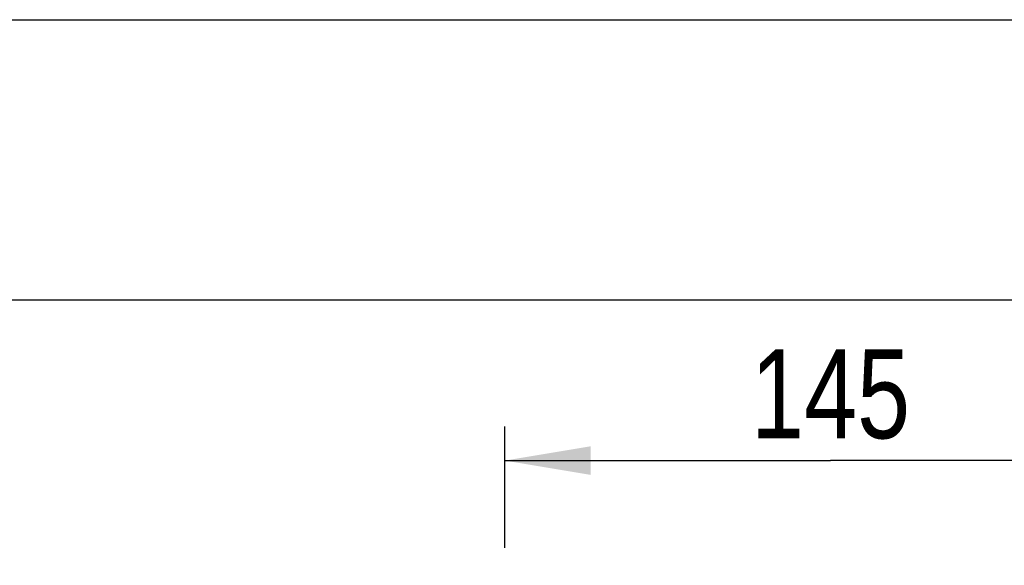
# Model space of a CAD drawing. Header units: inches. Extents: x 0 to 82.7, y 0 to 58.5.
# Tile 61 of 66: x 27.9 to 36.5, y 53.7 to 58.5. Entities that reach past the tile are written whole.
import ezdxf

# ---------------------------------------------------------------- set-up
doc = ezdxf.new("R2010")
doc.units = ezdxf.units.IN
doc.header["$LTSCALE"] = 4.547244
doc.header["$MEASUREMENT"] = 0
doc.layers.get('0').update_dxf_attribs({"linetype": 'CONTINUOUS'})
doc.styles.get("Standard").update_dxf_attribs({"font": 'txt', "width": 0.8})
doc.dimstyles.new('DIMSTYLE_1', dxfattribs={"dimtxt": 0.78125, "dimasz": 0.75, "dimexe": 0.18, "dimexo": 0.0625, "dimgap": 0.09, "dimtad": 1, "dimdec": 0, "dimzin": 4, "dimdsep": 46, "dimtxsty": 'STANDARD', "dimblk": '_FILLED', "dimblk1": '_FILLED', "dimblk2": '_FILLED', "dimcen": 0.09, "dimadec": 0, "dimazin": 0, "dimtfac": 1, "dimtdec": 0, "dimtofl": 0, "dimtmove": 0, "dimatfit": 3, "dimldrblk": '_FILLED', "dimfxl": 1, "dimtolj": 1, "dimtzin": 4, "dimarcsym": 0})

# ---------------------------------------------------------------- blocks, each defined once
blk = doc.blocks.new('_FILLED')
at = {"color": 0, "linetype": 'BYBLOCK'}
blk.add_solid([(0, 0), (-1, 0.167), (-1, -0.167)], dxfattribs=at)
blk = doc.blocks.new('*D13')
at = {"color": 7, "linetype": 'CONTINUOUS'}
for p, q in [((32.1061, 53.8343), (32.1061, 54.8987)), ((37.8127, 53.6804), (37.8127, 54.8987)), ((32.1061, 54.5987), (34.9594, 54.5987)), ((37.8127, 54.5987), (34.9594, 54.5987))]:
    blk.add_line(p, q, dxfattribs=at)
at = {"color": 7, "linetype": 'CONTINUOUS', "xscale": 0.75, "yscale": 0.75, "zscale": 0.75, "rotation": 180}
blk.add_blockref('_FILLED', (32.1061, 54.5987), dxfattribs=at)
at = {"color": 7, "linetype": 'CONTINUOUS', "xscale": 0.75, "yscale": 0.75, "zscale": 0.75}
blk.add_blockref('_FILLED', (37.8127, 54.5987), dxfattribs=at)
at = {"color": 7, "linetype": 'CONTINUOUS', "insert": (34.9594, 55.5753), "char_height": 0.78125, "width": 1.875, "attachment_point": 2, "line_spacing_factor": 0.9}
blk.add_mtext('145', dxfattribs=at)

msp = doc.modelspace()

# ---------------------------------------------------------------- linework, layer by layer
at = {"color": 7, "linetype": 'CONTINUOUS'}
for p, q in [((0, 58.4646), (82.6772, 58.4646)), ((79.7244, 56.0039), (2.9528, 56.0039))]:
    msp.add_line(p, q, dxfattribs=at)

# ---------------------------------------------------------------- dimensions: what is measured, and where the dimension line sits
dim = msp.add_linear_dim(base=(32.1061, 54.5987), p1=(37.8127, 53.6804), p2=(32.1061, 53.8343), angle=180, dimstyle='DIMSTYLE_1', dxfattribs=at)
dim.commit()
dim.dimension.update_dxf_attribs({"geometry": '*D13', "text_midpoint": (34.0219, 55.1847), "dimtype": 160})

doc.saveas('drawing.dxf')
